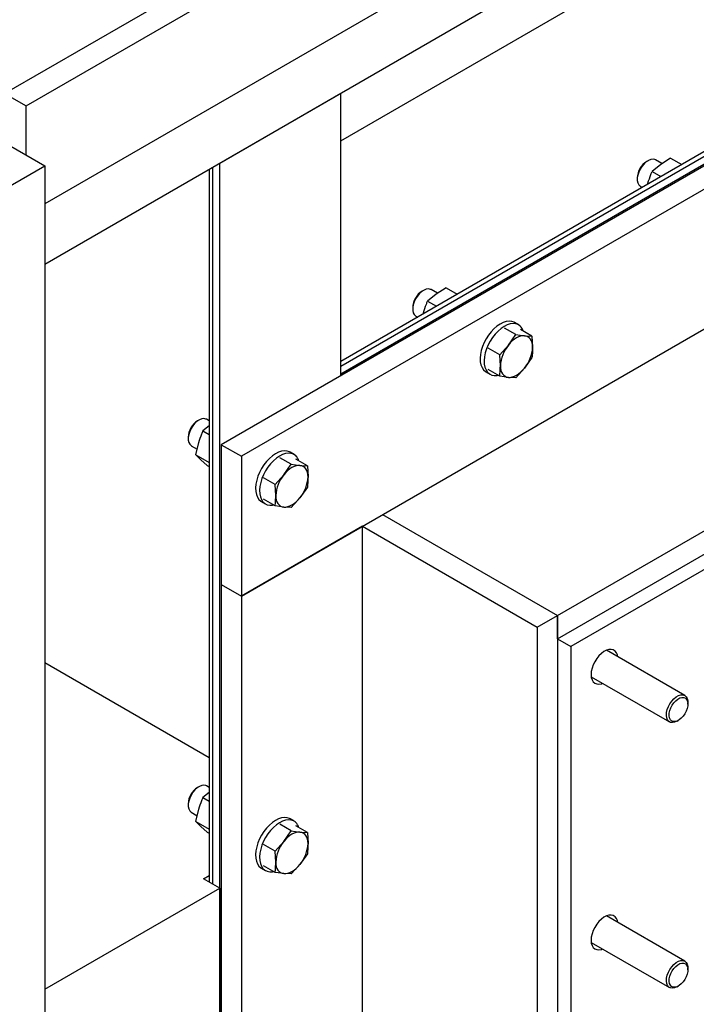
# Model space of a CAD drawing. Header units: millimetres. Extents: x 0 to 25230, y 0 to 17820.
# Tile 78 of 214: x 10702 to 11057, y 10193 to 10710. Entities that reach past the tile are written whole.
import ezdxf

# ---------------------------------------------------------------- set-up
doc = ezdxf.new("R2010")
doc.units = ezdxf.units.MM
doc.linetypes.add('SLD-Sólida', pattern=[0])
doc.layers.add('REFERÊNCIAS', color=9, linetype='SLD-Sólida')

msp = doc.modelspace()

# ---------------------------------------------------------------- linework, layer by layer
at = {"layer": 'REFERÊNCIAS', "linetype": 'SLD-Sólida', "lineweight": 25, "ltscale": 30}
for p, q in [((10693.63, 10671.28), (11690.65, 11246.85)), ((10704.94, 10664.75), (11701.96, 11240.32)), ((11701.96, 11183.16), (10714.84, 10613.31)), ((11697.72, 11148.87), (10714.84, 10581.46)), ((11670.25, 10984.68), (10807.58, 10486.67)), ((11680.85, 10978.56), (10818.18, 10480.55)), ((10870.4, 10646.39), (11443.11, 10977)), ((11598.74, 10950.81), (10870.4, 10530.35)), ((10870.4, 10527.99), (11602.24, 10950.47)), ((10870.4, 10523.88), (11605.79, 10948.41)), ((10818.18, 10407.06), (11680.85, 10905.07)), ((10984.35, 10396.85), (11698.53, 10809.14)), ((10984.35, 10384.61), (11698.53, 10796.89)), ((11705.6, 10792.81), (10991.43, 10380.52)), ((10693.63, 10671.28), (10704.94, 10664.75)), ((10870.4, 10671.27), (10806.76, 10634.53)), ((10870.4, 10522.94), (10870.4, 10671.27)), ((10704.94, 10639), (10704.94, 10664.75)), ((10693.63, 10645.53), (10714.84, 10633.28)), ((11031.98, 10635.93), (11031.27, 10635.52)), ((11039.3, 10634.41), (11035.98, 10636.33)), ((11043.86, 10637.32), (11038.65, 10633.99)), ((11043.86, 10637.32), (11049.78, 10633.91)), ((10092.58, 10274.06), (10714.84, 10633.28)), ((10714.84, 10633.28), (10714.84, 9522.78)), ((10801.16, 10631.29), (10801.16, 10256.81)), ((10803.21, 10255.63), (10803.21, 10632.48)), ((10806.76, 9110.05), (10806.76, 10634.53)), ((11038.65, 10633.99), (11034.14, 10630.24)), ((11026.32, 10626.95), (11026.32, 10626.13)), ((11034.14, 10630.24), (11038.79, 10627.56)), ((11027.98, 10622.47), (11028.97, 10621.89)), ((11031.76, 10623.51), (11031.91, 10624.14)), ((10925.77, 10569.15), (10920.56, 10565.82)), ((10925.77, 10569.15), (10931.69, 10565.74)), ((10913.89, 10567.76), (10913.18, 10567.35)), ((10920.56, 10565.82), (10916.05, 10562.07)), ((10921.21, 10566.24), (10917.89, 10568.16)), ((10908.23, 10558.78), (10908.23, 10557.96)), ((10916.05, 10562.07), (10920.7, 10559.39)), ((10909.89, 10554.3), (10910.89, 10553.72)), ((10913.68, 10555.34), (10913.83, 10555.97)), ((10962.46, 10544.51), (10956.42, 10547.99)), ((10963.92, 10549.66), (10961.8, 10550.89)), ((10958.56, 10539.02), (10962.46, 10544.51)), ((10962.46, 10544.51), (10967.05, 10543.92)), ((10970.94, 10543.75), (10964.91, 10547.23)), ((10967.05, 10543.92), (10970.94, 10543.75)), ((10970.94, 10543.75), (10971.29, 10537.89)), ((10953.97, 10533.95), (10947.94, 10537.43)), ((10953.97, 10533.95), (10958.56, 10539.02)), ((10954.32, 10528.09), (10953.97, 10533.95)), ((10970.94, 10532.43), (10967.05, 10526.95)), ((10870.4, 10522.94), (10870.4, 10523.88)), ((10946.8, 10524.91), (10948.92, 10523.68)), ((10953.97, 10522.64), (10947.94, 10526.12)), ((10958.56, 10522.05), (10953.97, 10522.64)), ((10962.46, 10521.88), (10958.56, 10522.05)), ((10967.05, 10526.95), (10962.46, 10521.88)), ((10795.8, 10499.59), (10795.09, 10499.18)), ((10801.16, 10496.55), (10797.97, 10493.9)), ((10801.16, 10499.2), (10799.8, 10499.99)), ((10797.97, 10493.9), (10801.16, 10492.06)), ((10790.15, 10490.61), (10790.15, 10489.79)), ((10791.8, 10486.13), (10794.93, 10484.33)), ((10794.21, 10481.29), (10795.74, 10487.8)), ((10807.58, 10486.67), (10818.18, 10480.55)), ((10807.58, 10486.67), (10807.58, 10413.18)), ((10794.21, 10481.29), (10801.16, 10477.28)), ((10794.21, 10481.29), (10796.84, 10478.72)), ((10818.18, 10480.55), (10818.18, 10407.06)), ((10845.84, 10481.49), (10843.72, 10482.72)), ((10796.84, 10478.72), (10800.18, 10475.75)), ((10800.18, 10475.75), (10801.16, 10475.18)), ((10844.37, 10476.34), (10838.34, 10479.82)), ((10840.48, 10470.85), (10844.37, 10476.34)), ((10844.37, 10476.34), (10848.96, 10475.75)), ((10852.85, 10475.58), (10846.82, 10479.06)), ((10848.96, 10475.75), (10852.85, 10475.58)), ((10852.85, 10475.58), (10853.21, 10469.72)), ((10835.88, 10465.78), (10840.48, 10470.85)), ((10835.88, 10465.78), (10829.85, 10469.26)), ((10836.23, 10459.92), (10835.88, 10465.78)), ((10852.85, 10464.26), (10848.96, 10458.78)), ((10828.72, 10456.74), (10830.84, 10455.51)), ((10835.88, 10454.47), (10829.85, 10457.95)), ((10848.96, 10458.78), (10844.37, 10453.71)), ((10840.48, 10453.88), (10835.88, 10454.47)), ((10844.37, 10453.71), (10840.48, 10453.88)), ((10892.43, 10449.92), (10984.35, 10396.85)), ((10892.43, 10449.92), (10984.35, 10396.85)), ((10881.82, 10443.8), (10818.18, 10407.06)), ((10881.82, 10443.8), (10973.75, 10390.73)), ((10881.82, 9125.9), (10881.82, 10443.8)), ((10807.58, 10413.18), (10807.58, 9095.29)), ((10807.58, 10413.18), (10818.18, 10407.06)), ((10807.58, 10413.18), (10818.18, 10407.06)), ((10818.18, 10407.06), (10818.18, 9089.16)), ((10973.75, 10390.73), (10984.35, 10396.85)), ((10984.35, 10384.61), (10984.35, 10396.85)), ((10984.35, 10396.85), (10984.35, 9078.96)), ((10973.75, 10390.73), (10973.75, 9072.83)), ((10984.35, 10384.61), (10991.43, 10380.52)), ((10991.43, 10380.52), (10991.43, 9087.12)), ((11051.29, 10354.79), (11010.1, 10378.57)), ((10801.16, 10322.13), (10714.84, 10371.96)), ((11002.1, 10364.71), (11043.29, 10340.94)), ((11052.94, 10350.31), (11052.94, 10351.13)), ((11047.29, 10341.33), (11047.99, 10341.74)), ((10795.8, 10306.89), (10795.09, 10306.48)), ((10801.16, 10306.5), (10799.8, 10307.28)), ((10801.16, 10303.85), (10797.97, 10301.2)), ((10797.97, 10301.2), (10801.16, 10299.36)), ((10790.15, 10297.91), (10790.15, 10297.09)), ((10794.21, 10288.58), (10795.74, 10295.09)), ((10791.8, 10293.43), (10794.93, 10291.62)), ((10845.84, 10288.79), (10843.72, 10290.01)), ((10794.21, 10288.58), (10801.16, 10284.57)), ((10794.21, 10288.58), (10796.84, 10286.02)), ((10796.84, 10286.02), (10800.18, 10283.05)), ((10844.37, 10283.63), (10838.34, 10287.11)), ((10852.85, 10282.87), (10846.82, 10286.36)), ((10800.18, 10283.05), (10801.16, 10282.48)), ((10840.48, 10278.15), (10844.37, 10283.63)), ((10844.37, 10283.63), (10848.96, 10283.05)), ((10848.96, 10283.05), (10852.85, 10282.87)), ((10852.85, 10282.87), (10853.21, 10277.01)), ((10835.88, 10273.08), (10829.85, 10276.56)), ((10835.88, 10273.08), (10840.48, 10278.15)), ((10836.23, 10267.22), (10835.88, 10273.08)), ((10852.85, 10271.56), (10848.96, 10266.08)), ((10828.72, 10264.03), (10830.84, 10262.81)), ((10835.88, 10261.76), (10829.85, 10265.24)), ((10848.96, 10266.08), (10844.37, 10261)), ((10798.26, 10258.48), (10801.16, 10260.26)), ((10806.76, 10253.58), (10798.26, 10258.48)), ((10840.48, 10261.18), (10835.88, 10261.76)), ((10844.37, 10261), (10840.48, 10261.18)), ((10714.84, 10200.51), (10806.76, 10253.58)), ((10806.76, 10253.58), (10806.76, 10180.09)), ((11051.29, 10215.16), (11010.1, 10238.94)), ((11002.1, 10225.08), (11043.29, 10201.31)), ((11052.94, 10210.69), (11052.94, 10211.5)), ((11047.29, 10201.7), (11047.99, 10202.11))]:
    msp.add_line(p, q, dxfattribs=at)
at = {"layer": 'REFERÊNCIAS', "linetype": 'SLD-Sólida', "lineweight": 25, "ltscale": 30, "flags": 128}
for points in [[(11035.98, 10636.33), (11035.64, 10636.49), (11034.63, 10636.7), (11033.49, 10636.57), (11032.28, 10636.1), (11031.06, 10635.32), (11029.88, 10634.26), (11028.8, 10632.97), (11027.87, 10631.52), (11027.13, 10629.97), (11026.62, 10628.39), (11026.35, 10626.86), (11026.35, 10625.45), (11026.62, 10624.22), (11027.13, 10623.23), (11027.87, 10622.53), (11027.98, 10622.47)], [(10917.89, 10568.16), (10917.55, 10568.32), (10916.54, 10568.53), (10915.4, 10568.4), (10914.2, 10567.93), (10912.97, 10567.15), (10911.8, 10566.09), (10910.71, 10564.8), (10909.78, 10563.35), (10909.04, 10561.8), (10908.53, 10560.22), (10908.27, 10558.69), (10908.27, 10557.28), (10908.53, 10556.05), (10909.04, 10555.06), (10909.78, 10554.36), (10909.89, 10554.3)], [(10961.8, 10550.89), (10961.57, 10551.02), (10960.3, 10551.46), (10958.9, 10551.59), (10957.38, 10551.4), (10955.8, 10550.89), (10954.18, 10550.07), (10952.56, 10548.97), (10950.98, 10547.61), (10949.48, 10546.03), (10948.1, 10544.25), (10946.86, 10542.32), (10945.79, 10540.29), (10944.92, 10538.21), (10944.28, 10536.11), (10943.87, 10534.06), (10943.7, 10532.1), (10943.78, 10530.27), (10944.11, 10528.63), (10944.68, 10527.2), (10945.47, 10526.02), (10946.47, 10525.12), (10946.8, 10524.91)], [(10964.78, 10549.04), (10963.69, 10549.79), (10962.42, 10550.24), (10961.02, 10550.36), (10959.5, 10550.17), (10957.92, 10549.66), (10956.3, 10548.85), (10954.68, 10547.75), (10953.1, 10546.39), (10951.6, 10544.8), (10950.22, 10543.02), (10948.98, 10541.1), (10947.91, 10539.07), (10947.05, 10536.98), (10946.4, 10534.89), (10945.99, 10532.84), (10945.82, 10530.88), (10945.9, 10529.05), (10946.23, 10527.4), (10946.8, 10525.97), (10947.59, 10524.79), (10948.59, 10523.89), (10949.77, 10523.29), (10951.11, 10523.01), (10952.58, 10523.04), (10953.12, 10523.13)], [(10967.05, 10543.92), (10966.05, 10543.92), (10965, 10543.72), (10963.91, 10543.34), (10962.81, 10542.79), (10961.7, 10542.06), (10960.61, 10541.19), (10959.56, 10540.17), (10958.56, 10539.02)], [(10971.29, 10537.89), (10971.22, 10539.12), (10971, 10540.26), (10970.65, 10541.26), (10970.16, 10542.13), (10969.54, 10542.84), (10968.81, 10543.38), (10967.97, 10543.74), (10967.05, 10543.92)], [(10954.32, 10528.09), (10954.39, 10526.85), (10954.61, 10525.72), (10954.97, 10524.71), (10955.46, 10523.85), (10956.07, 10523.14), (10956.81, 10522.6), (10957.64, 10522.23), (10958.56, 10522.05)], [(10958.56, 10522.05), (10959.56, 10522.06), (10960.61, 10522.26), (10961.7, 10522.63), (10962.81, 10523.19), (10963.91, 10523.91), (10965, 10524.79), (10966.05, 10525.81), (10967.05, 10526.95)], [(10799.8, 10499.99), (10799.46, 10500.15), (10798.45, 10500.36), (10797.32, 10500.23), (10796.11, 10499.76), (10794.89, 10498.98), (10793.71, 10497.92), (10792.63, 10496.63), (10791.7, 10495.18), (10790.96, 10493.63), (10790.44, 10492.05), (10790.18, 10490.52), (10790.18, 10489.11), (10790.44, 10487.88), (10790.96, 10486.89), (10791.7, 10486.19), (10791.8, 10486.13)], [(10843.72, 10482.72), (10843.48, 10482.85), (10842.21, 10483.29), (10840.81, 10483.42), (10839.3, 10483.23), (10837.71, 10482.72), (10836.09, 10481.9), (10834.47, 10480.8), (10832.9, 10479.44), (10831.4, 10477.86), (10830.01, 10476.08), (10828.77, 10474.15), (10827.7, 10472.12), (10826.84, 10470.04), (10826.19, 10467.94), (10825.78, 10465.89), (10825.61, 10463.93), (10825.69, 10462.1), (10826.02, 10460.46), (10826.59, 10459.03), (10827.38, 10457.85), (10828.38, 10456.95), (10828.72, 10456.74)], [(10846.7, 10480.87), (10845.6, 10481.62), (10844.34, 10482.07), (10842.93, 10482.19), (10841.42, 10482), (10839.83, 10481.49), (10838.21, 10480.68), (10836.59, 10479.58), (10835.02, 10478.22), (10833.52, 10476.63), (10832.13, 10474.85), (10830.89, 10472.93), (10829.83, 10470.9), (10828.96, 10468.81), (10828.31, 10466.72), (10827.9, 10464.67), (10827.73, 10462.71), (10827.82, 10460.88), (10828.14, 10459.23), (10828.71, 10457.8), (10829.5, 10456.62), (10830.5, 10455.72), (10831.69, 10455.12), (10833.03, 10454.84), (10834.49, 10454.87), (10835.03, 10454.96)], [(10848.96, 10475.75), (10847.97, 10475.75), (10846.92, 10475.55), (10845.83, 10475.17), (10844.72, 10474.62), (10843.61, 10473.89), (10842.52, 10473.02), (10841.47, 10472), (10840.48, 10470.85)], [(10853.21, 10469.72), (10853.13, 10470.95), (10852.92, 10472.09), (10852.56, 10473.09), (10852.07, 10473.96), (10851.45, 10474.67), (10850.72, 10475.21), (10849.89, 10475.57), (10848.96, 10475.75)], [(10836.23, 10459.92), (10836.31, 10458.68), (10836.52, 10457.55), (10836.88, 10456.54), (10837.37, 10455.68), (10837.99, 10454.97), (10838.72, 10454.43), (10839.55, 10454.06), (10840.48, 10453.88)], [(10840.48, 10453.88), (10841.47, 10453.89), (10842.52, 10454.09), (10843.61, 10454.46), (10844.72, 10455.02), (10845.83, 10455.74), (10846.92, 10456.62), (10847.97, 10457.64), (10848.96, 10458.78)], [(11016.1, 10375.1), (11015.89, 10376.13), (11015.39, 10377.28), (11014.66, 10378.16), (11013.73, 10378.75), (11012.64, 10379.02), (11011.42, 10378.96), (11010.11, 10378.57), (11008.77, 10377.87), (11007.44, 10376.88), (11006.17, 10375.64), (11005, 10374.19), (11003.99, 10372.59), (11003.15, 10370.89), (11002.54, 10369.15), (11002.16, 10367.45), (11002.03, 10365.83)], [(11002.03, 10365.83), (11002.16, 10364.35), (11002.54, 10363.08), (11003.15, 10362.06), (11003.99, 10361.32), (11005, 10360.89), (11006.17, 10360.78), (11007.44, 10361.01), (11008.1, 10361.25)], [(11047.29, 10341.33), (11047.18, 10341.27), (11045.97, 10340.75), (11044.82, 10340.56), (11043.78, 10340.71), (11042.91, 10341.2), (11042.24, 10342), (11041.81, 10343.07), (11041.63, 10344.37), (11041.72, 10345.83), (11042.07, 10347.38), (11042.66, 10348.96), (11043.47, 10350.49), (11044.46, 10351.89)], [(11045.52, 10350.98), (11046.54, 10352.08), (11047.62, 10352.94), (11048.73, 10353.53), (11049.8, 10353.82), (11050.78, 10353.79), (11051.62, 10353.44), (11052.28, 10352.79), (11052.72, 10351.87), (11052.93, 10350.73), (11052.89, 10349.43), (11052.6, 10348.03), (11052.08, 10346.6), (11051.36, 10345.21), (11050.47, 10343.94), (11049.45, 10342.84), (11048.36, 10341.97), (11047.26, 10341.38), (11046.19, 10341.09), (11045.21, 10341.12), (11044.37, 10341.47), (11043.71, 10342.12), (11043.26, 10343.04), (11043.06, 10344.18), (11043.1, 10345.48), (11043.39, 10346.89), (11043.9, 10348.32), (11044.63, 10349.7), (11045.52, 10350.98)], [(11044.46, 10351.89), (11045.58, 10353.11), (11046.78, 10354.08), (11048, 10354.76), (11049.19, 10355.12), (11050.29, 10355.13), (11051.25, 10354.81), (11052.03, 10354.17), (11052.58, 10353.23), (11052.88, 10352.04), (11052.94, 10351.13)], [(10799.8, 10307.28), (10799.46, 10307.45), (10798.45, 10307.66), (10797.32, 10307.52), (10796.11, 10307.05), (10794.89, 10306.27), (10793.71, 10305.21), (10792.63, 10303.93), (10791.7, 10302.48), (10790.96, 10300.92), (10790.44, 10299.35), (10790.18, 10297.81), (10790.18, 10296.4), (10790.44, 10295.17), (10790.96, 10294.19), (10791.7, 10293.49), (10791.8, 10293.43)], [(10843.72, 10290.01), (10843.48, 10290.14), (10842.21, 10290.59), (10840.81, 10290.72), (10839.3, 10290.52), (10837.71, 10290.01), (10836.09, 10289.2), (10834.47, 10288.1), (10832.9, 10286.74), (10831.4, 10285.15), (10830.01, 10283.38), (10828.77, 10281.45), (10827.7, 10279.42), (10826.84, 10277.33), (10826.19, 10275.24), (10825.78, 10273.19), (10825.61, 10271.23), (10825.69, 10269.4), (10826.02, 10267.75), (10826.59, 10266.32), (10827.38, 10265.15), (10828.38, 10264.24), (10828.72, 10264.03)], [(10846.7, 10288.17), (10845.6, 10288.92), (10844.34, 10289.36), (10842.93, 10289.49), (10841.42, 10289.3), (10839.83, 10288.79), (10838.21, 10287.97), (10836.59, 10286.87), (10835.02, 10285.52), (10833.52, 10283.93), (10832.13, 10282.15), (10830.89, 10280.23), (10829.83, 10278.2), (10828.96, 10276.11), (10828.31, 10274.02), (10827.9, 10271.96), (10827.73, 10270), (10827.82, 10268.18), (10828.14, 10266.53), (10828.71, 10265.1), (10829.5, 10263.92), (10830.5, 10263.02), (10831.69, 10262.42), (10833.03, 10262.13), (10834.49, 10262.16), (10835.03, 10262.25)], [(10848.96, 10283.05), (10847.97, 10283.04), (10846.92, 10282.85), (10845.83, 10282.47), (10844.72, 10281.91), (10843.61, 10281.19), (10842.52, 10280.31), (10841.47, 10279.29), (10840.48, 10278.15)], [(10853.21, 10277.01), (10853.13, 10278.25), (10852.92, 10279.38), (10852.56, 10280.39), (10852.07, 10281.26), (10851.45, 10281.97), (10850.72, 10282.51), (10849.89, 10282.87), (10848.96, 10283.05)], [(10836.23, 10267.22), (10836.31, 10265.98), (10836.52, 10264.85), (10836.88, 10263.84), (10837.37, 10262.97), (10837.99, 10262.26), (10838.72, 10261.72), (10839.55, 10261.36), (10840.48, 10261.18)], [(10840.48, 10261.18), (10841.47, 10261.19), (10842.52, 10261.38), (10843.61, 10261.76), (10844.72, 10262.32), (10845.83, 10263.04), (10846.92, 10263.92), (10847.97, 10264.94), (10848.96, 10266.08)], [(11016.1, 10235.48), (11015.89, 10236.5), (11015.39, 10237.65), (11014.66, 10238.54), (11013.73, 10239.12), (11012.64, 10239.39), (11011.42, 10239.33), (11010.11, 10238.94), (11008.77, 10238.24), (11007.44, 10237.25), (11006.17, 10236.01), (11005, 10234.56), (11003.99, 10232.96), (11003.15, 10231.26), (11002.54, 10229.52), (11002.16, 10227.82), (11002.03, 10226.2)], [(11002.03, 10226.2), (11002.16, 10224.73), (11002.54, 10223.46), (11003.15, 10222.43), (11003.99, 10221.69), (11005, 10221.26), (11006.17, 10221.16), (11007.44, 10221.38), (11008.1, 10221.62)], [(11047.29, 10201.7), (11047.18, 10201.65), (11045.97, 10201.12), (11044.82, 10200.93), (11043.78, 10201.09), (11042.91, 10201.57), (11042.24, 10202.37), (11041.81, 10203.44), (11041.63, 10204.74), (11041.72, 10206.2), (11042.07, 10207.75), (11042.66, 10209.33), (11043.47, 10210.86), (11044.46, 10212.26)], [(11045.52, 10211.35), (11046.54, 10212.45), (11047.62, 10213.31), (11048.73, 10213.91), (11049.8, 10214.19), (11050.78, 10214.16), (11051.62, 10213.81), (11052.28, 10213.16), (11052.72, 10212.24), (11052.93, 10211.1), (11052.89, 10209.8), (11052.6, 10208.4), (11052.08, 10206.97), (11051.36, 10205.58), (11050.47, 10204.31), (11049.45, 10203.21), (11048.36, 10202.34), (11047.26, 10201.75), (11046.19, 10201.46), (11045.21, 10201.5), (11044.37, 10201.85), (11043.71, 10202.5), (11043.26, 10203.41), (11043.06, 10204.55), (11043.1, 10205.85), (11043.39, 10207.26), (11043.9, 10208.69), (11044.63, 10210.07), (11045.52, 10211.35)], [(11044.46, 10212.26), (11045.58, 10213.48), (11046.78, 10214.45), (11048, 10215.13), (11049.19, 10215.49), (11050.29, 10215.51), (11051.25, 10215.19), (11052.03, 10214.54), (11052.58, 10213.6), (11052.88, 10212.41), (11052.94, 10211.5)]]:
    msp.add_lwpolyline(points, dxfattribs=at)
at = {"layer": 'REFERÊNCIAS', "linetype": 'SLD-Sólida', "lineweight": 25, "ltscale": 900}
for centre, radius, start, end in [((11036.99, 10626.5), 10.68, 122.4004, 177.605), ((10918.91, 10558.33), 10.68, 122.4004, 177.605), ((10960.27, 10544.29), 6.55, 17.9681, 46.4593), ((10972.72, 10527.24), 18.42, 140.2279, 177.3607), ((10952.89, 10538.74), 18.42, 320.2279, 357.3607), ((10800.82, 10490.16), 10.68, 122.4004, 177.605), ((10842.18, 10476.12), 6.55, 17.9681, 46.4593), ((10854.63, 10459.07), 18.42, 140.2279, 177.3607), ((10834.81, 10470.56), 18.42, 320.2279, 357.3607), ((10800.82, 10297.46), 10.68, 122.4004, 177.605), ((10842.18, 10283.41), 6.55, 17.9681, 46.4593), ((10854.63, 10266.37), 18.42, 140.2279, 177.3607), ((10834.81, 10277.86), 18.42, 320.2279, 357.3607)]:
    msp.add_arc(centre, radius, start, end, dxfattribs=at)
at = {"layer": 'REFERÊNCIAS', "linetype": 'SLD-Sólida', "lineweight": 25, "ltscale": 30}
for points, knots in [([(11031.91, 10624.14), (11032.42, 10625.7), (11033.1, 10627.78), (11033.93, 10629.75), (11034.14, 10630.24)], [0, 0, 0, 0, 0.7483269, 1, 1, 1, 1]), ([(10913.83, 10555.97), (10914.33, 10557.53), (10915.01, 10559.61), (10915.84, 10561.58), (10916.05, 10562.07)], [0, 0, 0, 0, 0.7483269, 1, 1, 1, 1]), ([(10971.29, 10537.89), (10971.25, 10536.49), (10971.2, 10534.63), (10970.99, 10532.87), (10970.94, 10532.43)], [0, 0, 0, 0, 0.748327, 1, 1, 1, 1]), ([(10953.97, 10522.64), (10954.02, 10523.08), (10954.23, 10524.83), (10954.28, 10526.7), (10954.32, 10528.09)], [0, 0, 0, 0, 0.251673, 1, 1, 1, 1]), ([(10795.74, 10487.8), (10796.25, 10489.36), (10796.93, 10491.44), (10797.76, 10493.41), (10797.97, 10493.9)], [0, 0, 0, 0, 0.7483269, 1, 1, 1, 1]), ([(10853.21, 10469.72), (10853.17, 10468.32), (10853.12, 10466.46), (10852.91, 10464.7), (10852.85, 10464.26)], [0, 0, 0, 0, 0.748327, 1, 1, 1, 1]), ([(10835.88, 10454.47), (10835.94, 10454.91), (10836.14, 10456.66), (10836.2, 10458.53), (10836.23, 10459.92)], [0, 0, 0, 0, 0.251673, 1, 1, 1, 1]), ([(10795.74, 10295.09), (10796.25, 10296.65), (10796.93, 10298.73), (10797.76, 10300.7), (10797.97, 10301.2)], [0, 0, 0, 0, 0.7483269, 1, 1, 1, 1]), ([(10853.21, 10277.01), (10853.17, 10275.62), (10853.12, 10273.76), (10852.91, 10272), (10852.85, 10271.56)], [0, 0, 0, 0, 0.748327, 1, 1, 1, 1]), ([(10835.88, 10261.76), (10835.94, 10262.2), (10836.14, 10263.96), (10836.2, 10265.82), (10836.23, 10267.22)], [0, 0, 0, 0, 0.251673, 1, 1, 1, 1])]:
    msp.add_open_spline(points, degree=3, knots=knots, dxfattribs=at)

doc.saveas('drawing.dxf')
